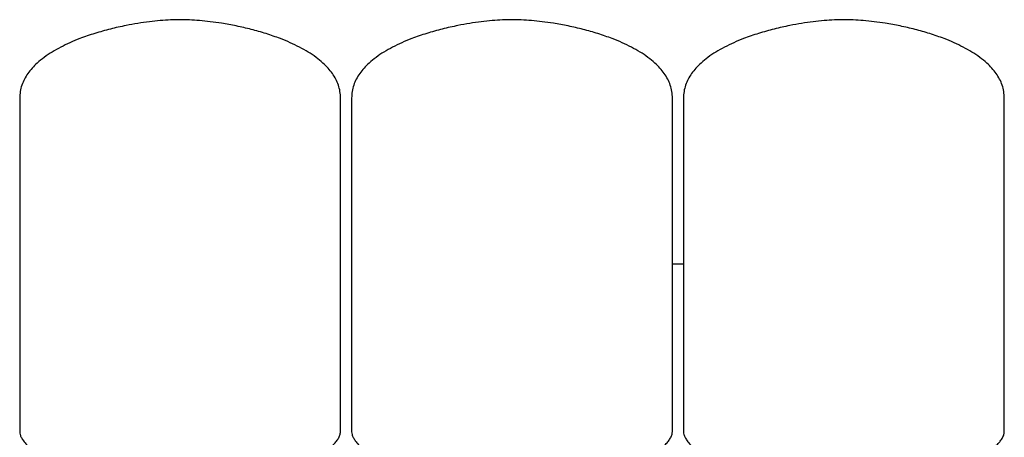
# Model space of a CAD drawing. Header units: millimetres. Extents: x 14 to 2110, y 16 to 996.
# Tile 5 of 5: x 1200 to 2090, y 619 to 996. Entities that reach past the tile are written whole.
import ezdxf

# ---------------------------------------------------------------- set-up
doc = ezdxf.new("R2010")
doc.units = ezdxf.units.MM

msp = doc.modelspace()

# ---------------------------------------------------------------- linework, layer by layer
at = {"color": 7, "linetype": 'Continuous', "lineweight": 25}
for p, q in [((1200.35, 925.52), (1200.35, 623.53)), ((1490.35, 623.53), (1490.35, 925.52)), ((1500.35, 925.52), (1500.35, 623.53)), ((1790.35, 623.53), (1790.35, 925.52)), ((1800.35, 925.52), (1800.35, 623.53)), ((2090.35, 623.53), (2090.35, 925.52)), ((1790.35, 775.38), (1800.35, 775.38))]:
    msp.add_line(p, q, dxfattribs=at)
for points, knots in [([(1345.35, 996.38), (1342.49, 996.34), (1336.52, 996.24), (1327.25, 995.58), (1317.37, 994.53), (1307.05, 993.04), (1295.3, 990.92), (1282.3, 988), (1268.32, 984.09), (1256.14, 979.9), (1245.87, 975.66), (1237.49, 971.64), (1229.68, 967.25), (1222.55, 962.49), (1216.52, 957.6), (1211.59, 952.68), (1207.66, 947.81), (1204.49, 942.65), (1202.15, 937.2), (1200.63, 931.46), (1200.45, 927.51), (1200.35, 925.52)], [0, 0, 0, 0, 0.049323, 0.103085, 0.160501, 0.220781, 0.28314, 0.366646, 0.450689, 0.533653, 0.58884, 0.642414, 0.694018, 0.743382, 0.790357, 0.827695, 0.863525, 0.898127, 0.931954, 0.965643, 1, 1, 1, 1]), ([(1490.35, 925.52), (1490.26, 927.51), (1490.07, 931.46), (1488.56, 937.2), (1486.22, 942.65), (1483.04, 947.81), (1479.12, 952.68), (1474.18, 957.6), (1468.15, 962.49), (1461.02, 967.25), (1453.21, 971.64), (1444.83, 975.66), (1434.77, 979.81), (1423.02, 983.88), (1409.68, 987.67), (1396.24, 990.76), (1383.87, 993.02), (1372.78, 994.59), (1363.1, 995.61), (1354.01, 996.25), (1348.15, 996.34), (1345.35, 996.38)], [0, 0, 0, 0, 0.034357, 0.068046, 0.101873, 0.136475, 0.172305, 0.209643, 0.256618, 0.305982, 0.357586, 0.41116, 0.466347, 0.545506, 0.625712, 0.705568, 0.783603, 0.842654, 0.898903, 0.951599, 1, 1, 1, 1]), ([(1645.35, 996.38), (1642.49, 996.34), (1636.52, 996.24), (1627.25, 995.58), (1617.37, 994.53), (1607.05, 993.04), (1595.3, 990.92), (1582.3, 988), (1568.32, 984.09), (1556.14, 979.9), (1545.87, 975.66), (1537.49, 971.64), (1529.68, 967.25), (1522.55, 962.49), (1516.52, 957.6), (1511.59, 952.68), (1507.66, 947.81), (1504.49, 942.65), (1502.15, 937.2), (1500.63, 931.46), (1500.45, 927.51), (1500.35, 925.52)], [0, 0, 0, 0, 0.049323, 0.103085, 0.160501, 0.220781, 0.28314, 0.366646, 0.450689, 0.533653, 0.58884, 0.642414, 0.694018, 0.743382, 0.790357, 0.827695, 0.863525, 0.898127, 0.931954, 0.965643, 1, 1, 1, 1]), ([(1790.35, 925.52), (1790.26, 927.51), (1790.07, 931.46), (1788.56, 937.2), (1786.22, 942.65), (1783.04, 947.81), (1779.12, 952.68), (1774.18, 957.6), (1768.15, 962.49), (1761.02, 967.25), (1753.21, 971.64), (1744.83, 975.66), (1734.77, 979.81), (1723.02, 983.88), (1709.68, 987.67), (1696.24, 990.76), (1683.87, 993.02), (1672.78, 994.59), (1663.1, 995.61), (1654.01, 996.25), (1648.15, 996.34), (1645.35, 996.38)], [0, 0, 0, 0, 0.034357, 0.068046, 0.101873, 0.136475, 0.172305, 0.209643, 0.256618, 0.305982, 0.357586, 0.41116, 0.466347, 0.545506, 0.625712, 0.705568, 0.783603, 0.842654, 0.898903, 0.951599, 1, 1, 1, 1]), ([(1945.35, 996.38), (1942.49, 996.34), (1936.52, 996.24), (1927.25, 995.58), (1917.37, 994.53), (1907.05, 993.04), (1895.3, 990.92), (1882.3, 988), (1868.32, 984.09), (1856.14, 979.9), (1845.87, 975.66), (1837.49, 971.64), (1829.68, 967.25), (1822.55, 962.49), (1816.52, 957.6), (1811.59, 952.68), (1807.66, 947.81), (1804.49, 942.65), (1802.15, 937.2), (1800.63, 931.46), (1800.45, 927.51), (1800.35, 925.52)], [0, 0, 0, 0, 0.049323, 0.103085, 0.160501, 0.220781, 0.28314, 0.366646, 0.450689, 0.533653, 0.58884, 0.642414, 0.694018, 0.743382, 0.790357, 0.827695, 0.863525, 0.898127, 0.931954, 0.965643, 1, 1, 1, 1]), ([(2090.35, 925.52), (2090.26, 927.51), (2090.07, 931.46), (2088.56, 937.2), (2086.22, 942.65), (2083.04, 947.81), (2079.12, 952.68), (2074.18, 957.6), (2068.15, 962.49), (2061.02, 967.25), (2053.21, 971.64), (2044.83, 975.66), (2034.77, 979.81), (2023.02, 983.88), (2009.68, 987.67), (1996.24, 990.76), (1983.87, 993.02), (1972.78, 994.59), (1963.1, 995.61), (1954.01, 996.25), (1948.15, 996.34), (1945.35, 996.38)], [0, 0, 0, 0, 0.0343574, 0.0680462, 0.101873, 0.136475, 0.1723046, 0.2096429, 0.2566178, 0.3059816, 0.3575858, 0.4111599, 0.4663467, 0.5455056, 0.6257122, 0.7055679, 0.7836026, 0.8426545, 0.8989025, 0.9515988, 1, 1, 1, 1]), ([(1200.35, 623.53), (1200.44, 622.7), (1200.62, 620.9), (1201.88, 618.19), (1203.88, 615.09), (1206.86, 611.63), (1211.06, 607.65), (1216.44, 603.37), (1223.05, 598.89), (1230.65, 594.42), (1239.61, 589.83), (1249.99, 585.26), (1261.78, 580.89), (1274.51, 577.03), (1288.07, 573.79), (1302.37, 571.34), (1317.31, 569.7), (1327.49, 569.49), (1332.65, 569.38)], [0, 0, 0, 0, 0.0166216, 0.036153, 0.05912, 0.0908384, 0.1275928, 0.1752618, 0.2288677, 0.2879911, 0.3521895, 0.431201, 0.5156179, 0.604837, 0.698312, 0.7955694, 0.8962249, 1, 1, 1, 1]), ([(1358.05, 569.38), (1363.22, 569.49), (1373.39, 569.7), (1388.33, 571.34), (1402.63, 573.79), (1416.19, 577.03), (1428.92, 580.89), (1440.72, 585.26), (1451.09, 589.83), (1460.06, 594.42), (1467.65, 598.89), (1474.26, 603.37), (1479.44, 607.49), (1483.33, 611.13), (1486.13, 614.23), (1488.32, 617.32), (1489.96, 620.36), (1490.23, 622.54), (1490.35, 623.53)], [0, 0, 0, 0, 0.103778, 0.204436, 0.301697, 0.395174, 0.484396, 0.568815, 0.647829, 0.712029, 0.771154, 0.824762, 0.872432, 0.903943, 0.931838, 0.95609, 0.980149, 1, 1, 1, 1]), ([(1500.35, 623.53), (1500.44, 622.7), (1500.62, 620.9), (1501.88, 618.19), (1503.88, 615.09), (1506.86, 611.63), (1511.06, 607.65), (1516.44, 603.37), (1523.05, 598.89), (1530.65, 594.42), (1539.61, 589.83), (1549.99, 585.26), (1561.78, 580.89), (1574.51, 577.03), (1588.07, 573.79), (1602.37, 571.34), (1617.31, 569.7), (1627.49, 569.49), (1632.65, 569.38)], [0, 0, 0, 0, 0.016622, 0.036153, 0.05912, 0.090838, 0.127593, 0.175262, 0.228868, 0.287991, 0.35219, 0.431201, 0.515618, 0.604837, 0.698312, 0.795569, 0.896225, 1, 1, 1, 1]), ([(1658.05, 569.38), (1663.22, 569.49), (1673.39, 569.7), (1688.33, 571.34), (1702.63, 573.79), (1716.19, 577.03), (1728.92, 580.89), (1740.72, 585.26), (1751.09, 589.83), (1760.06, 594.42), (1767.65, 598.89), (1774.26, 603.37), (1779.44, 607.49), (1783.33, 611.13), (1786.13, 614.23), (1788.32, 617.32), (1789.96, 620.36), (1790.23, 622.54), (1790.35, 623.53)], [0, 0, 0, 0, 0.103778, 0.204436, 0.301697, 0.395174, 0.484396, 0.568815, 0.647829, 0.712029, 0.771154, 0.824762, 0.872432, 0.903943, 0.931838, 0.95609, 0.980149, 1, 1, 1, 1]), ([(1800.35, 623.53), (1800.44, 622.7), (1800.62, 620.9), (1801.88, 618.19), (1803.88, 615.09), (1806.86, 611.63), (1811.06, 607.65), (1816.44, 603.37), (1823.05, 598.89), (1830.65, 594.42), (1839.61, 589.83), (1849.99, 585.26), (1861.78, 580.89), (1874.51, 577.03), (1888.07, 573.79), (1902.37, 571.34), (1917.31, 569.7), (1927.49, 569.49), (1932.65, 569.38)], [0, 0, 0, 0, 0.016622, 0.036153, 0.05912, 0.090838, 0.127593, 0.175262, 0.228868, 0.287991, 0.35219, 0.431201, 0.515618, 0.604837, 0.698312, 0.795569, 0.896225, 1, 1, 1, 1]), ([(1958.05, 569.38), (1963.22, 569.49), (1973.39, 569.7), (1988.33, 571.34), (2002.63, 573.79), (2016.19, 577.03), (2028.92, 580.89), (2040.72, 585.26), (2051.09, 589.83), (2060.06, 594.42), (2067.65, 598.89), (2074.26, 603.37), (2079.44, 607.49), (2083.33, 611.13), (2086.13, 614.23), (2088.32, 617.32), (2089.96, 620.36), (2090.23, 622.54), (2090.35, 623.53)], [0, 0, 0, 0, 0.103778, 0.204436, 0.301697, 0.395174, 0.484396, 0.568815, 0.647829, 0.712029, 0.771154, 0.824762, 0.872432, 0.903943, 0.931838, 0.95609, 0.980149, 1, 1, 1, 1])]:
    msp.add_open_spline(points, degree=3, knots=knots, dxfattribs=at)

doc.saveas('drawing.dxf')
